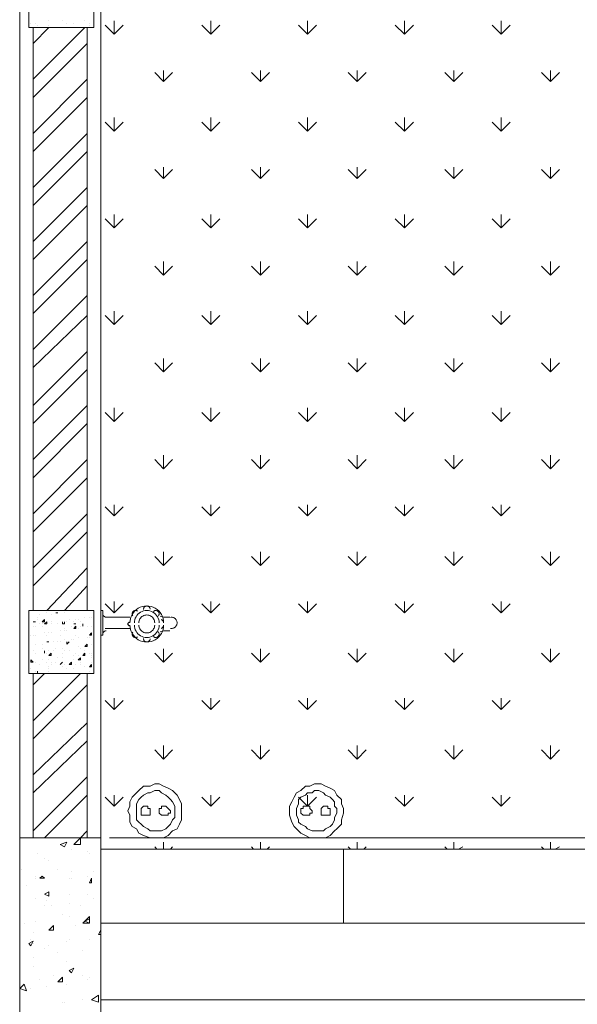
# Model space of a CAD drawing. Header units: millimetres. Extents: x 17 to 403, y 12 to 285.
# Tile 54 of 145: x 75 to 85, y 204 to 223. Entities that reach past the tile are written whole.
import ezdxf

# ---------------------------------------------------------------- set-up
doc = ezdxf.new("R2010")
doc.units = ezdxf.units.MM
doc.layers.add('LINE_000000', color=7, linetype='Continuous')

msp = doc.modelspace()

# ---------------------------------------------------------------- linework, layer by layer
at = {"layer": 'LINE_000000', "lineweight": 0}
for p, q in [((74.507, 75.819), (74.507, 237.702)), ((76.031, 236.178), (76.031, 207.349)), ((74.507, 227.711), (74.507, 210.185)), ((74.718, 222.673), (74.718, 222.673)), ((74.803, 222.673), (74.803, 222.673)), ((74.845, 222.631), (74.845, 222.631)), ((74.845, 222.631), (74.845, 222.631)), ((74.845, 222.631), (74.845, 222.631)), ((75.057, 222.716), (75.057, 222.716)), ((75.057, 222.716), (75.057, 222.716)), ((75.057, 222.631), (75.057, 222.631)), ((75.311, 222.716), (75.311, 222.716)), ((75.396, 222.673), (75.396, 222.673)), ((75.523, 222.673), (75.523, 222.673)), ((75.734, 222.716), (75.734, 222.716)), ((75.819, 222.673), (75.819, 222.673)), ((75.819, 222.631), (75.819, 222.631)), ((76.285, 222.462), (76.115, 222.631)), ((76.285, 222.462), (76.285, 222.716)), ((76.285, 222.462), (76.454, 222.631)), ((78.105, 222.462), (77.936, 222.631)), ((78.105, 222.462), (78.105, 222.716)), ((78.105, 222.462), (78.274, 222.631)), ((79.925, 222.462), (79.756, 222.631)), ((79.925, 222.462), (79.925, 222.716)), ((79.925, 222.462), (80.095, 222.631)), ((81.746, 222.462), (81.576, 222.631)), ((81.746, 222.462), (81.746, 222.716)), ((81.746, 222.462), (81.915, 222.631)), ((83.566, 222.462), (83.397, 222.631)), ((83.566, 222.462), (83.566, 222.716)), ((83.566, 222.462), (83.735, 222.631)), ((74.761, 221.615), (75.734, 222.589)), ((74.761, 222.292), (75.057, 222.589)), ((74.888, 222.589), (74.888, 222.589)), ((75.523, 222.589), (75.523, 222.589)), ((75.565, 222.589), (75.607, 222.589)), ((75.607, 222.589), (75.607, 222.589)), ((74.761, 221.276), (75.777, 222.292)), ((77.216, 221.573), (77.047, 221.742)), ((77.216, 221.573), (77.216, 221.784)), ((77.216, 221.573), (77.385, 221.742)), ((79.036, 221.573), (78.867, 221.742)), ((79.036, 221.573), (79.036, 221.784)), ((79.036, 221.573), (79.206, 221.742)), ((80.857, 221.573), (80.687, 221.742)), ((80.857, 221.573), (80.857, 221.784)), ((80.857, 221.573), (81.026, 221.742)), ((82.677, 221.573), (82.508, 221.742)), ((82.677, 221.573), (82.677, 221.784)), ((82.677, 221.573), (82.846, 221.742)), ((84.497, 221.573), (84.328, 221.742)), ((84.497, 221.573), (84.497, 221.784)), ((84.497, 221.573), (84.667, 221.742)), ((74.761, 220.599), (75.777, 221.615)), ((74.761, 220.26), (75.777, 221.276)), ((76.285, 220.641), (76.115, 220.811)), ((76.285, 220.641), (76.285, 220.895)), ((76.285, 220.641), (76.454, 220.811)), ((78.105, 220.641), (77.936, 220.811)), ((78.105, 220.641), (78.105, 220.895)), ((78.105, 220.641), (78.274, 220.811)), ((79.925, 220.641), (79.756, 220.811)), ((79.925, 220.641), (79.925, 220.895)), ((79.925, 220.641), (80.095, 220.811)), ((81.746, 220.641), (81.576, 220.811)), ((81.746, 220.641), (81.746, 220.895)), ((81.746, 220.641), (81.915, 220.811)), ((83.566, 220.641), (83.397, 220.811)), ((83.566, 220.641), (83.566, 220.895)), ((83.566, 220.641), (83.735, 220.811)), ((74.761, 219.583), (75.777, 220.599)), ((74.761, 219.244), (75.777, 220.26)), ((77.216, 219.752), (77.047, 219.922)), ((77.216, 219.752), (77.216, 219.964)), ((77.216, 219.752), (77.385, 219.922)), ((79.036, 219.752), (78.867, 219.922)), ((79.036, 219.752), (79.036, 219.964)), ((79.036, 219.752), (79.206, 219.922)), ((80.857, 219.752), (80.687, 219.922)), ((80.857, 219.752), (80.857, 219.964)), ((80.857, 219.752), (81.026, 219.922)), ((82.677, 219.752), (82.508, 219.922)), ((82.677, 219.752), (82.677, 219.964)), ((82.677, 219.752), (82.846, 219.922)), ((84.497, 219.752), (84.328, 219.922)), ((84.497, 219.752), (84.497, 219.964)), ((84.497, 219.752), (84.667, 219.922)), ((74.761, 218.567), (75.777, 219.583)), ((74.761, 218.228), (75.777, 219.244)), ((76.285, 218.821), (76.115, 218.99)), ((76.285, 218.821), (76.285, 219.075)), ((76.285, 218.821), (76.454, 218.99)), ((78.105, 218.821), (77.936, 218.99)), ((78.105, 218.821), (78.105, 219.075)), ((78.105, 218.821), (78.274, 218.99)), ((79.925, 218.821), (79.756, 218.99)), ((79.925, 218.821), (79.925, 219.075)), ((79.925, 218.821), (80.095, 218.99)), ((81.746, 218.821), (81.576, 218.99)), ((81.746, 218.821), (81.746, 219.075)), ((81.746, 218.821), (81.915, 218.99)), ((83.566, 218.821), (83.397, 218.99)), ((83.566, 218.821), (83.566, 219.075)), ((83.566, 218.821), (83.735, 218.99)), ((74.761, 217.551), (75.777, 218.567)), ((74.761, 217.212), (75.777, 218.228)), ((77.216, 217.932), (77.216, 218.186)), ((79.036, 217.932), (79.036, 218.186)), ((80.857, 217.932), (80.857, 218.186)), ((82.677, 217.932), (82.677, 218.186)), ((84.497, 217.932), (84.497, 218.186)), ((77.216, 217.932), (77.047, 218.101)), ((77.216, 217.932), (77.385, 218.101)), ((79.036, 217.932), (78.867, 218.101)), ((79.036, 217.932), (79.206, 218.101)), ((80.857, 217.932), (80.687, 218.101)), ((80.857, 217.932), (81.026, 218.101)), ((82.677, 217.932), (82.508, 218.101)), ((82.677, 217.932), (82.846, 218.101)), ((84.497, 217.932), (84.328, 218.101)), ((84.497, 217.932), (84.667, 218.101)), ((74.761, 216.535), (75.777, 217.551)), ((76.285, 217.001), (76.285, 217.255)), ((78.105, 217.001), (78.105, 217.255)), ((79.925, 217.001), (79.925, 217.255)), ((81.746, 217.001), (81.746, 217.255)), ((83.566, 217.001), (83.566, 217.255)), ((74.761, 216.196), (75.777, 217.17)), ((76.285, 217.001), (76.115, 217.17)), ((76.285, 217.001), (76.454, 217.17)), ((78.105, 217.001), (77.936, 217.17)), ((78.105, 217.001), (78.274, 217.17)), ((79.925, 217.001), (79.756, 217.17)), ((79.925, 217.001), (80.095, 217.17)), ((81.746, 217.001), (81.576, 217.17)), ((81.746, 217.001), (81.915, 217.17)), ((83.566, 217.001), (83.397, 217.17)), ((83.566, 217.001), (83.735, 217.17)), ((74.761, 215.477), (75.777, 216.493)), ((77.216, 216.112), (77.216, 216.366)), ((79.036, 216.112), (79.036, 216.366)), ((80.857, 216.112), (80.857, 216.366)), ((82.677, 216.112), (82.677, 216.366)), ((84.497, 216.112), (84.497, 216.366)), ((74.761, 215.138), (75.777, 216.154)), ((77.216, 216.112), (77.047, 216.281)), ((77.216, 216.112), (77.385, 216.281)), ((79.036, 216.112), (78.867, 216.281)), ((79.036, 216.112), (79.206, 216.281)), ((80.857, 216.112), (80.687, 216.281)), ((80.857, 216.112), (81.026, 216.281)), ((82.677, 216.112), (82.508, 216.281)), ((82.677, 216.112), (82.846, 216.281)), ((84.497, 216.112), (84.328, 216.281)), ((84.497, 216.112), (84.667, 216.281)), ((74.761, 214.461), (75.777, 215.477)), ((76.285, 215.18), (76.285, 215.434)), ((78.105, 215.18), (78.105, 215.434)), ((79.925, 215.18), (79.925, 215.434)), ((81.746, 215.18), (81.746, 215.434)), ((83.566, 215.18), (83.566, 215.434)), ((76.285, 215.18), (76.115, 215.35)), ((76.285, 215.18), (76.454, 215.35)), ((78.105, 215.18), (77.936, 215.35)), ((78.105, 215.18), (78.274, 215.35)), ((79.925, 215.18), (79.756, 215.35)), ((79.925, 215.18), (80.095, 215.35)), ((81.746, 215.18), (81.576, 215.35)), ((81.746, 215.18), (81.915, 215.35)), ((83.566, 215.18), (83.397, 215.35)), ((83.566, 215.18), (83.735, 215.35)), ((74.761, 214.122), (75.777, 215.138)), ((77.216, 214.291), (77.216, 214.545)), ((79.036, 214.291), (79.036, 214.545)), ((80.857, 214.291), (80.857, 214.545)), ((82.677, 214.291), (82.677, 214.545)), ((84.497, 214.291), (84.497, 214.545)), ((74.761, 213.445), (75.777, 214.461)), ((77.216, 214.291), (77.047, 214.461)), ((77.216, 214.291), (77.385, 214.461)), ((79.036, 214.291), (78.867, 214.461)), ((79.036, 214.291), (79.206, 214.461)), ((80.857, 214.291), (80.687, 214.461)), ((80.857, 214.291), (81.026, 214.461)), ((82.677, 214.291), (82.508, 214.461)), ((82.677, 214.291), (82.846, 214.461)), ((84.497, 214.291), (84.328, 214.461)), ((84.497, 214.291), (84.667, 214.461)), ((74.761, 213.106), (75.777, 214.122)), ((76.285, 213.402), (76.115, 213.572)), ((76.285, 213.402), (76.285, 213.614)), ((76.285, 213.402), (76.454, 213.572)), ((78.105, 213.402), (77.936, 213.572)), ((78.105, 213.402), (78.105, 213.614)), ((78.105, 213.402), (78.274, 213.572)), ((79.925, 213.402), (79.756, 213.572)), ((79.925, 213.402), (79.925, 213.614)), ((79.925, 213.402), (80.095, 213.572)), ((81.746, 213.402), (81.576, 213.572)), ((81.746, 213.402), (81.746, 213.614)), ((81.746, 213.402), (81.915, 213.572)), ((83.566, 213.402), (83.397, 213.572)), ((83.566, 213.402), (83.566, 213.614)), ((83.566, 213.402), (83.735, 213.572)), ((74.761, 212.429), (75.777, 213.445)), ((74.761, 212.09), (75.777, 213.106)), ((77.216, 212.471), (77.047, 212.64)), ((77.216, 212.471), (77.216, 212.725)), ((77.216, 212.471), (77.385, 212.64)), ((79.036, 212.471), (78.867, 212.64)), ((79.036, 212.471), (79.036, 212.725)), ((79.036, 212.471), (79.206, 212.64)), ((80.857, 212.471), (80.687, 212.64)), ((80.857, 212.471), (80.857, 212.725)), ((80.857, 212.471), (81.026, 212.64)), ((82.677, 212.471), (82.508, 212.64)), ((82.677, 212.471), (82.677, 212.725)), ((82.677, 212.471), (82.846, 212.64)), ((84.497, 212.471), (84.328, 212.64)), ((84.497, 212.471), (84.497, 212.725)), ((84.497, 212.471), (84.667, 212.64)), ((75.015, 211.624), (75.777, 212.429)), ((75.353, 211.624), (75.777, 212.09)), ((76.285, 211.582), (76.115, 211.751)), ((76.285, 211.582), (76.285, 211.794)), ((76.285, 211.582), (76.454, 211.751)), ((78.105, 211.582), (77.936, 211.751)), ((78.105, 211.582), (78.105, 211.794)), ((78.105, 211.582), (78.274, 211.751)), ((79.925, 211.582), (79.756, 211.751)), ((79.925, 211.582), (79.925, 211.794)), ((79.925, 211.582), (80.095, 211.751)), ((81.746, 211.582), (81.576, 211.751)), ((81.746, 211.582), (81.746, 211.794)), ((81.746, 211.582), (81.915, 211.751)), ((83.566, 211.582), (83.397, 211.751)), ((83.566, 211.582), (83.566, 211.794)), ((83.566, 211.582), (83.735, 211.751)), ((74.888, 211.54), (74.888, 211.54)), ((74.93, 211.624), (74.93, 211.624)), ((75.015, 211.582), (75.015, 211.582)), ((75.099, 211.54), (75.099, 211.54)), ((75.184, 211.582), (75.226, 211.582)), ((75.184, 211.582), (75.226, 211.582)), ((75.226, 211.582), (75.226, 211.582)), ((75.226, 211.582), (75.226, 211.582)), ((75.353, 211.582), (75.353, 211.582)), ((75.565, 211.624), (75.565, 211.624)), ((75.607, 211.624), (75.607, 211.624)), ((76.073, 211.624), (76.031, 211.624)), ((76.031, 211.624), (76.031, 211.413)), ((76.073, 211.624), (76.073, 211.624)), ((76.073, 211.624), (76.073, 211.413)), ((74.761, 211.413), (74.803, 211.413)), ((74.761, 211.413), (74.803, 211.413)), ((74.761, 211.328), (74.761, 211.328)), ((74.803, 211.413), (74.803, 211.413)), ((74.803, 211.328), (74.803, 211.328)), ((74.845, 211.497), (74.845, 211.497)), ((74.845, 211.455), (74.845, 211.455)), ((74.888, 211.37), (74.888, 211.37)), ((74.93, 211.413), (74.972, 211.455)), ((74.93, 211.413), (74.972, 211.413)), ((74.93, 211.37), (74.93, 211.37)), ((74.93, 211.328), (74.93, 211.328)), ((74.972, 211.413), (74.972, 211.455)), ((74.972, 211.37), (75.015, 211.413)), ((74.972, 211.37), (75.015, 211.37)), ((75.015, 211.37), (75.015, 211.413)), ((75.099, 211.413), (75.099, 211.413)), ((75.099, 211.37), (75.099, 211.37)), ((75.099, 211.37), (75.099, 211.37)), ((75.226, 211.37), (75.226, 211.37)), ((75.226, 211.37), (75.226, 211.37)), ((75.311, 211.37), (75.311, 211.413)), ((75.311, 211.37), (75.353, 211.37)), ((75.353, 211.37), (75.353, 211.413)), ((75.353, 211.413), (75.353, 211.413)), ((75.396, 211.413), (75.396, 211.413)), ((75.438, 211.455), (75.438, 211.455)), ((75.48, 211.328), (75.48, 211.328)), ((75.523, 211.413), (75.523, 211.413)), ((75.523, 211.37), (75.565, 211.37)), ((75.523, 211.37), (75.523, 211.37)), ((75.523, 211.37), (75.565, 211.37)), ((75.523, 211.286), (75.565, 211.328)), ((75.565, 211.455), (75.565, 211.455)), ((75.565, 211.286), (75.565, 211.328)), ((75.607, 211.455), (75.607, 211.455)), ((75.65, 211.413), (75.65, 211.413)), ((75.65, 211.328), (75.65, 211.328)), ((75.692, 211.328), (75.692, 211.37)), ((75.692, 211.328), (75.692, 211.37)), ((75.692, 211.328), (75.692, 211.328)), ((75.734, 211.497), (75.734, 211.497)), ((75.777, 211.328), (75.777, 211.328)), ((75.819, 211.497), (75.819, 211.497)), ((75.861, 211.497), (75.861, 211.497)), ((75.861, 211.328), (75.861, 211.328)), ((76.031, 211.159), (76.031, 211.413)), ((76.073, 211.159), (76.073, 211.413)), ((76.115, 211.497), (76.581, 211.497)), ((74.718, 211.159), (74.718, 211.159)), ((74.718, 211.159), (74.718, 211.159)), ((74.761, 211.159), (74.761, 211.159)), ((74.803, 211.159), (74.803, 211.159)), ((74.972, 211.201), (74.972, 211.201)), ((75.015, 211.159), (75.015, 211.159)), ((75.057, 211.201), (75.057, 211.201)), ((75.099, 211.201), (75.099, 211.201)), ((75.099, 211.201), (75.099, 211.201)), ((75.099, 211.201), (75.099, 211.201)), ((75.099, 211.201), (75.099, 211.201)), ((75.269, 211.243), (75.269, 211.243)), ((75.269, 211.159), (75.269, 211.159)), ((75.353, 211.286), (75.353, 211.286)), ((75.353, 211.243), (75.353, 211.243)), ((75.396, 211.243), (75.396, 211.243)), ((75.523, 211.286), (75.565, 211.286)), ((75.565, 211.159), (75.565, 211.159)), ((75.607, 211.286), (75.607, 211.286)), ((75.607, 211.286), (75.607, 211.286)), ((75.819, 211.159), (75.861, 211.201)), ((75.819, 211.159), (75.861, 211.159)), ((75.861, 211.159), (75.861, 211.201)), ((75.861, 211.159), (75.861, 211.159)), ((76.073, 211.159), (76.031, 211.159)), ((76.073, 211.159), (76.073, 211.159)), ((76.115, 211.286), (76.581, 211.286)), ((74.676, 211.074), (74.676, 211.074)), ((74.676, 211.032), (74.676, 211.074)), ((74.803, 210.989), (74.803, 210.989)), ((74.803, 210.989), (74.803, 210.989)), ((74.93, 210.989), (74.93, 210.989)), ((75.015, 211.032), (75.015, 211.032)), ((75.015, 211.032), (75.057, 211.032)), ((75.057, 211.032), (75.015, 211.032)), ((75.057, 211.032), (75.057, 211.032)), ((75.142, 211.032), (75.142, 211.032)), ((75.226, 211.032), (75.226, 211.032)), ((75.269, 211.032), (75.269, 211.032)), ((75.353, 211.074), (75.353, 211.074)), ((75.396, 210.989), (75.396, 211.032)), ((75.396, 210.989), (75.396, 211.032)), ((75.396, 210.989), (75.438, 211.032)), ((75.396, 210.989), (75.438, 211.032)), ((75.396, 210.989), (75.396, 210.989)), ((75.396, 210.989), (75.396, 210.989)), ((75.48, 211.074), (75.48, 211.074)), ((75.523, 211.074), (75.523, 211.074)), ((75.607, 211.116), (75.607, 211.116)), ((75.734, 210.947), (75.777, 210.989)), ((75.777, 211.116), (75.777, 211.116)), ((75.777, 210.947), (75.777, 210.989)), ((75.819, 211.116), (75.819, 211.116)), ((75.819, 211.116), (75.819, 211.116)), ((75.861, 210.989), (75.861, 210.989)), ((74.676, 210.778), (74.676, 210.778)), ((74.761, 210.862), (74.761, 210.862)), ((74.803, 210.82), (74.803, 210.82)), ((74.93, 210.905), (74.93, 210.905)), ((74.972, 210.82), (74.972, 210.862)), ((74.972, 210.82), (74.972, 210.862)), ((74.972, 210.82), (74.972, 210.82)), ((75.015, 210.82), (75.015, 210.82)), ((75.015, 210.82), (75.015, 210.82)), ((75.057, 210.862), (75.057, 210.862)), ((75.057, 210.778), (75.099, 210.82)), ((75.057, 210.778), (75.099, 210.778)), ((75.099, 210.778), (75.099, 210.82)), ((75.142, 210.862), (75.142, 210.862)), ((75.184, 210.905), (75.184, 210.905)), ((75.311, 210.905), (75.311, 210.905)), ((75.311, 210.82), (75.311, 210.82)), ((75.353, 210.862), (75.353, 210.862)), ((75.438, 210.862), (75.438, 210.862)), ((75.523, 210.778), (75.523, 210.778)), ((75.565, 210.82), (75.565, 210.82)), ((75.607, 210.947), (75.607, 210.947)), ((75.607, 210.778), (75.607, 210.778)), ((75.65, 210.905), (75.65, 210.905)), ((75.692, 210.778), (75.734, 210.82)), ((75.692, 210.778), (75.734, 210.778)), ((75.734, 210.947), (75.777, 210.947)), ((75.734, 210.862), (75.734, 210.862)), ((75.734, 210.778), (75.734, 210.82)), ((75.777, 210.947), (75.777, 210.947)), ((75.819, 210.82), (75.819, 210.82)), ((75.861, 210.82), (75.861, 210.82)), ((75.861, 210.778), (75.861, 210.778)), ((77.216, 210.651), (77.047, 210.82)), ((77.216, 210.651), (77.216, 210.905)), ((77.216, 210.651), (77.385, 210.82)), ((79.036, 210.651), (78.867, 210.82)), ((79.036, 210.651), (79.036, 210.905)), ((79.036, 210.651), (79.206, 210.82)), ((80.857, 210.651), (80.687, 210.82)), ((80.857, 210.651), (80.857, 210.905)), ((80.857, 210.651), (81.026, 210.82)), ((82.677, 210.651), (82.508, 210.82)), ((82.677, 210.651), (82.677, 210.905)), ((82.677, 210.651), (82.846, 210.82)), ((84.497, 210.651), (84.328, 210.82)), ((84.497, 210.651), (84.497, 210.905)), ((84.497, 210.651), (84.667, 210.82)), ((74.718, 210.651), (74.718, 210.693)), ((74.761, 210.651), (74.718, 210.693)), ((74.718, 210.651), (74.761, 210.651)), ((74.803, 210.651), (74.803, 210.651)), ((74.803, 210.651), (74.803, 210.651)), ((74.888, 210.608), (74.888, 210.608)), ((74.93, 210.693), (74.93, 210.693)), ((75.015, 210.651), (75.015, 210.651)), ((75.057, 210.693), (75.057, 210.693)), ((75.099, 210.651), (75.099, 210.651)), ((75.099, 210.651), (75.099, 210.651)), ((75.099, 210.651), (75.099, 210.651)), ((75.099, 210.608), (75.099, 210.608)), ((75.184, 210.651), (75.184, 210.651)), ((75.226, 210.735), (75.226, 210.735)), ((75.269, 210.608), (75.311, 210.651)), ((75.269, 210.608), (75.311, 210.651)), ((75.269, 210.608), (75.269, 210.608)), ((75.311, 210.735), (75.311, 210.735)), ((75.353, 210.608), (75.353, 210.608)), ((75.353, 210.608), (75.353, 210.608)), ((75.438, 210.608), (75.48, 210.651)), ((75.438, 210.608), (75.48, 210.608)), ((75.48, 210.608), (75.48, 210.651)), ((75.523, 210.693), (75.523, 210.693)), ((75.565, 210.608), (75.565, 210.608)), ((75.607, 210.693), (75.65, 210.735)), ((75.607, 210.693), (75.65, 210.693)), ((75.65, 210.693), (75.65, 210.735)), ((75.65, 210.735), (75.65, 210.735)), ((75.65, 210.651), (75.65, 210.651)), ((75.65, 210.608), (75.65, 210.608)), ((75.819, 210.566), (75.861, 210.608)), ((75.861, 210.735), (75.861, 210.735)), ((75.861, 210.651), (75.861, 210.651)), ((75.861, 210.566), (75.861, 210.608)), ((74.718, 210.524), (74.718, 210.524)), ((74.761, 209.55), (75.65, 210.439)), ((74.761, 210.227), (74.972, 210.439)), ((74.803, 210.481), (74.803, 210.481)), ((74.845, 210.481), (74.845, 210.481)), ((74.845, 210.481), (74.845, 210.439)), ((74.845, 210.439), (74.845, 210.481)), ((74.888, 210.439), (74.888, 210.439)), ((75.057, 210.566), (75.057, 210.566)), ((75.057, 210.524), (75.057, 210.524)), ((75.057, 210.481), (75.057, 210.481)), ((75.311, 210.566), (75.311, 210.566)), ((75.396, 210.524), (75.396, 210.524)), ((75.523, 210.524), (75.523, 210.524)), ((75.523, 210.439), (75.523, 210.439)), ((75.565, 210.439), (75.607, 210.439)), ((75.607, 210.439), (75.607, 210.439)), ((75.734, 210.566), (75.734, 210.566)), ((75.819, 210.566), (75.861, 210.566)), ((75.819, 210.481), (75.819, 210.481)), ((75.819, 210.481), (75.819, 210.481)), ((74.761, 209.211), (75.777, 210.227)), ((76.285, 209.762), (76.115, 209.931)), ((76.285, 209.762), (76.285, 209.973)), ((76.285, 209.762), (76.454, 209.931)), ((78.105, 209.762), (77.936, 209.931)), ((78.105, 209.762), (78.105, 209.973)), ((78.105, 209.762), (78.274, 209.931)), ((79.925, 209.762), (79.756, 209.931)), ((79.925, 209.762), (79.925, 209.973)), ((79.925, 209.762), (80.095, 209.931)), ((81.746, 209.762), (81.576, 209.931)), ((81.746, 209.762), (81.746, 209.973)), ((81.746, 209.762), (81.915, 209.931)), ((83.566, 209.762), (83.397, 209.931)), ((83.566, 209.762), (83.566, 209.973)), ((83.566, 209.762), (83.735, 209.931)), ((74.761, 208.534), (75.777, 209.508)), ((74.761, 208.195), (75.777, 209.169)), ((77.216, 208.83), (77.047, 209)), ((77.216, 208.83), (77.216, 209.084)), ((77.216, 208.83), (77.385, 209)), ((79.036, 208.83), (78.867, 209)), ((79.036, 208.83), (79.036, 209.084)), ((79.036, 208.83), (79.206, 209)), ((80.857, 208.83), (80.687, 209)), ((80.857, 208.83), (80.857, 209.084)), ((80.857, 208.83), (81.026, 209)), ((82.677, 208.83), (82.508, 209)), ((82.677, 208.83), (82.677, 209.084)), ((82.677, 208.83), (82.846, 209)), ((84.497, 208.83), (84.328, 209)), ((84.497, 208.83), (84.497, 209.084)), ((84.497, 208.83), (84.667, 209)), ((74.761, 207.476), (75.777, 208.492)), ((74.972, 207.349), (75.777, 208.153)), ((76.285, 207.941), (76.115, 208.111)), ((76.285, 207.941), (76.285, 208.153)), ((76.285, 207.941), (76.454, 208.111)), ((78.105, 207.941), (77.936, 208.111)), ((78.105, 207.941), (78.105, 208.153)), ((78.105, 207.941), (78.274, 208.111)), ((79.925, 207.941), (79.756, 208.111)), ((79.925, 207.941), (79.925, 208.153)), ((79.925, 207.941), (80.095, 208.111)), ((81.746, 207.941), (81.576, 208.111)), ((81.746, 207.941), (81.746, 208.153)), ((81.746, 207.941), (81.915, 208.111)), ((83.566, 207.941), (83.397, 208.111)), ((83.566, 207.941), (83.566, 208.153)), ((83.566, 207.941), (83.735, 208.111)), ((75.65, 207.349), (75.777, 207.476)), ((74.507, 207.264), (74.507, 204.343)), ((75.269, 207.222), (75.396, 207.264)), ((75.353, 207.179), (75.396, 207.264)), ((75.523, 207.222), (75.65, 207.349)), ((93.684, 207.349), (76.2, 207.349)), ((77.216, 207.137), (77.216, 207.264)), ((79.036, 207.137), (79.036, 207.264)), ((80.857, 207.137), (80.857, 207.264)), ((82.677, 207.137), (82.677, 207.264)), ((84.497, 207.137), (84.497, 207.264)), ((75.269, 207.222), (75.353, 207.179)), ((75.48, 207.137), (75.48, 207.137)), ((75.777, 207.095), (75.777, 207.095)), ((77.089, 207.137), (77.047, 207.179)), ((77.343, 207.137), (77.385, 207.179)), ((78.909, 207.137), (78.867, 207.179)), ((79.163, 207.137), (79.206, 207.179)), ((80.73, 207.137), (80.687, 207.179)), ((80.984, 207.137), (81.026, 207.179)), ((82.55, 207.137), (82.508, 207.179)), ((82.762, 207.137), (82.846, 207.179)), ((84.37, 207.137), (84.328, 207.179)), ((84.582, 207.137), (84.667, 207.179)), ((74.845, 207.052), (74.845, 207.052)), ((74.972, 206.968), (74.972, 206.968)), ((75.057, 206.925), (75.057, 206.925)), ((75.819, 207.052), (75.819, 207.052)), ((74.549, 206.756), (74.549, 206.756)), ((75.226, 206.756), (75.226, 206.756)), ((75.48, 206.714), (75.48, 206.714)), ((75.904, 206.714), (75.904, 206.714)), ((74.803, 206.629), (74.803, 206.629)), ((74.803, 206.587), (74.803, 206.587)), ((74.888, 206.587), (74.93, 206.629)), ((74.888, 206.587), (74.972, 206.587)), ((74.972, 206.587), (74.93, 206.629)), ((75.438, 206.587), (75.438, 206.587)), ((75.48, 206.587), (75.48, 206.587)), ((75.777, 206.629), (75.777, 206.629)), ((75.819, 206.502), (75.861, 206.587)), ((75.861, 206.502), (75.861, 206.587)), ((74.634, 206.46), (74.634, 206.46)), ((74.972, 206.29), (75.057, 206.333)), ((75.057, 206.248), (75.057, 206.333)), ((75.819, 206.502), (75.861, 206.502)), ((74.803, 206.206), (74.803, 206.206)), ((74.972, 206.29), (75.057, 206.248)), ((75.015, 206.163), (75.015, 206.163)), ((75.438, 206.29), (75.438, 206.29)), ((75.777, 206.29), (75.777, 206.29)), ((75.904, 206.206), (75.904, 206.206)), ((74.972, 206.079), (74.972, 206.079)), ((75.099, 206.079), (75.099, 206.079)), ((75.438, 206.121), (75.438, 206.121)), ((75.65, 206.079), (75.65, 206.079)), ((74.803, 205.782), (74.803, 205.782)), ((75.311, 205.909), (75.311, 205.909)), ((75.438, 205.867), (75.438, 205.867)), ((75.692, 205.74), (75.819, 205.867)), ((75.734, 205.782), (75.819, 205.825)), ((75.734, 205.782), (75.819, 205.74)), ((75.819, 205.74), (75.819, 205.867)), ((75.819, 205.74), (75.819, 205.825)), ((74.591, 205.74), (74.591, 205.74)), ((75.057, 205.613), (75.142, 205.698)), ((75.057, 205.613), (75.142, 205.613)), ((75.099, 205.613), (75.099, 205.613)), ((75.142, 205.613), (75.142, 205.698)), ((75.565, 205.698), (75.565, 205.698)), ((75.692, 205.74), (75.819, 205.74)), ((75.988, 205.528), (76.031, 205.613)), ((74.676, 205.359), (74.761, 205.401)), ((74.718, 205.444), (74.718, 205.444)), ((74.718, 205.317), (74.761, 205.401)), ((74.761, 205.571), (74.761, 205.571)), ((75.396, 205.401), (75.396, 205.401)), ((75.438, 205.444), (75.438, 205.444)), ((75.819, 205.444), (75.819, 205.444)), ((75.988, 205.528), (76.031, 205.528)), ((74.676, 205.359), (74.718, 205.317)), ((74.761, 205.359), (74.761, 205.359)), ((74.972, 205.274), (74.972, 205.274)), ((75.057, 205.317), (75.057, 205.317)), ((75.692, 205.232), (75.692, 205.232)), ((74.761, 205.105), (74.761, 205.105)), ((75.226, 205.19), (75.226, 205.19)), ((74.761, 204.936), (74.761, 204.936)), ((75.396, 205.02), (75.396, 205.02)), ((75.438, 204.851), (75.523, 204.893)), ((75.438, 204.851), (75.48, 204.809)), ((75.48, 204.809), (75.523, 204.893)), ((74.888, 204.682), (74.888, 204.682)), ((75.142, 204.766), (75.142, 204.766)), ((75.226, 204.639), (75.311, 204.724)), ((75.311, 204.639), (75.311, 204.724)), ((75.692, 204.766), (75.692, 204.766)), ((75.777, 204.682), (75.777, 204.682)), ((75.819, 204.724), (75.819, 204.724)), ((76.031, 204.809), (76.031, 204.809)), ((74.507, 204.512), (74.591, 204.597)), ((74.507, 204.512), (74.634, 204.47)), ((74.634, 204.47), (74.591, 204.597)), ((74.718, 204.512), (74.718, 204.512)), ((75.015, 204.555), (75.015, 204.555)), ((75.226, 204.639), (75.311, 204.639)), ((75.396, 204.597), (75.396, 204.597)), ((75.692, 204.301), (75.692, 204.301)), ((75.861, 204.301), (75.988, 204.385)), ((75.861, 204.301), (75.988, 204.258)), ((75.988, 204.258), (75.988, 204.385)), ((75.311, 204.258), (75.311, 204.258)), ((75.353, 204.258), (75.353, 204.258)), ((76.031, 204.258), (76.031, 204.258))]:
    msp.add_line(p, q, dxfattribs=at)
for points in [[(143.849, 207.137), (143.849, 236.178), (76.031, 236.178), (76.031, 207.137), (143.849, 207.137)], [(75.904, 223.816), (74.676, 223.816), (74.676, 222.589), (75.904, 222.589), (75.904, 223.816)], [(75.777, 222.589), (74.761, 222.589), (74.761, 211.624), (75.777, 211.624), (75.777, 222.589)], [(75.904, 211.624), (74.676, 211.624), (74.676, 210.439), (75.904, 210.439), (75.904, 211.624)], [(75.777, 210.439), (75.777, 207.349), (74.761, 207.349), (74.761, 210.439), (75.777, 210.439)], [(76.539, 207.857), (76.581, 207.941), (76.581, 208.026), (76.623, 208.111), (76.708, 208.195), (76.75, 208.238), (76.835, 208.322), (76.962, 208.322), (77.047, 208.365), (77.131, 208.365), (77.216, 208.322), (77.301, 208.28), (77.385, 208.238), (77.47, 208.153), (77.512, 208.068), (77.555, 207.984), (77.555, 207.899), (77.555, 207.814), (77.555, 207.687), (77.512, 207.603), (77.47, 207.518), (77.385, 207.476), (77.301, 207.391), (77.216, 207.349), (77.131, 207.349), (77.047, 207.349), (76.962, 207.349), (76.835, 207.391), (76.75, 207.433), (76.708, 207.518), (76.623, 207.56), (76.581, 207.645), (76.581, 207.772), (76.539, 207.857)], [(79.587, 207.857), (79.587, 207.941), (79.629, 208.026), (79.671, 208.111), (79.714, 208.195), (79.798, 208.238), (79.883, 208.322), (79.968, 208.322), (80.052, 208.365), (80.179, 208.365), (80.264, 208.322), (80.349, 208.28), (80.433, 208.238), (80.476, 208.153), (80.56, 208.068), (80.56, 207.984), (80.603, 207.899), (80.603, 207.814), (80.56, 207.687), (80.56, 207.603), (80.476, 207.518), (80.433, 207.476), (80.349, 207.391), (80.264, 207.349), (80.179, 207.349), (80.052, 207.349), (79.968, 207.349), (79.883, 207.391), (79.798, 207.433), (79.714, 207.518), (79.671, 207.56), (79.629, 207.645), (79.587, 207.772), (79.587, 207.857)], [(76.708, 207.857), (76.708, 207.899), (76.708, 207.984), (76.75, 208.068), (76.793, 208.111), (76.835, 208.153), (76.92, 208.195), (76.962, 208.195), (77.047, 208.238), (77.131, 208.238), (77.174, 208.195), (77.258, 208.153), (77.301, 208.111), (77.343, 208.068), (77.385, 208.026), (77.428, 207.941), (77.428, 207.899), (77.428, 207.814), (77.428, 207.73), (77.385, 207.687), (77.343, 207.603), (77.301, 207.56), (77.258, 207.518), (77.174, 207.476), (77.131, 207.476), (77.047, 207.476), (76.962, 207.476), (76.92, 207.518), (76.835, 207.56), (76.793, 207.603), (76.75, 207.645), (76.708, 207.687), (76.708, 207.772), (76.708, 207.857)], [(79.714, 207.857), (79.714, 207.899), (79.756, 207.984), (79.756, 208.068), (79.798, 208.111), (79.883, 208.153), (79.925, 208.195), (80.01, 208.195), (80.052, 208.238), (80.137, 208.238), (80.222, 208.195), (80.264, 208.153), (80.349, 208.111), (80.391, 208.068), (80.433, 208.026), (80.433, 207.941), (80.476, 207.899), (80.476, 207.814), (80.433, 207.73), (80.433, 207.687), (80.391, 207.603), (80.349, 207.56), (80.264, 207.518), (80.222, 207.476), (80.137, 207.476), (80.052, 207.476), (80.01, 207.476), (79.925, 207.518), (79.883, 207.56), (79.798, 207.603), (79.756, 207.645), (79.756, 207.687), (79.714, 207.772), (79.714, 207.857)], [(76.793, 207.857), (76.793, 207.899), (76.835, 207.941), (76.877, 207.941), (76.92, 207.941), (76.92, 207.899), (76.962, 207.899), (76.962, 207.857), (76.962, 207.814), (76.962, 207.772), (76.92, 207.772), (76.877, 207.772), (76.835, 207.772), (76.793, 207.772), (76.793, 207.814), (76.793, 207.857)], [(77.131, 207.857), (77.131, 207.899), (77.174, 207.899), (77.174, 207.941), (77.216, 207.941), (77.258, 207.941), (77.301, 207.899), (77.343, 207.857), (77.343, 207.814), (77.301, 207.814), (77.301, 207.772), (77.258, 207.772), (77.216, 207.772), (77.174, 207.772), (77.131, 207.814), (77.131, 207.857)], [(79.798, 207.857), (79.798, 207.899), (79.841, 207.899), (79.841, 207.941), (79.883, 207.941), (79.925, 207.941), (79.968, 207.941), (79.968, 207.899), (80.01, 207.857), (80.01, 207.814), (79.968, 207.814), (79.968, 207.772), (79.925, 207.772), (79.883, 207.772), (79.841, 207.772), (79.798, 207.814), (79.798, 207.857)], [(80.179, 207.857), (80.179, 207.899), (80.222, 207.941), (80.264, 207.941), (80.306, 207.941), (80.306, 207.899), (80.349, 207.899), (80.349, 207.857), (80.349, 207.814), (80.349, 207.772), (80.306, 207.772), (80.264, 207.772), (80.222, 207.772), (80.179, 207.772), (80.179, 207.814), (80.179, 207.857)], [(74.507, 203.285), (76.031, 203.285), (76.031, 207.349), (74.507, 207.349), (74.507, 203.285)], [(143.849, 207.137), (143.849, 197.231), (76.031, 197.231), (76.031, 206.333), (76.031, 207.137), (143.849, 207.137)], [(109.94, 205.74), (80.603, 205.74), (80.603, 207.137), (109.94, 207.137), (109.94, 205.74)], [(76.031, 204.301), (90.212, 204.301), (90.212, 205.74), (76.031, 205.74), (76.031, 204.301)], [(100.33, 202.904), (76.031, 202.904), (76.031, 204.301), (100.33, 204.301), (100.33, 202.904)]]:
    msp.add_lwpolyline(points, close=True, dxfattribs=at)
for points in [[(77.216, 211.39), (77.213, 211.432), (77.205, 211.473), (77.192, 211.513), (77.174, 211.55), (77.151, 211.584), (77.124, 211.615), (77.093, 211.643), (77.058, 211.666), (77.02, 211.685), (76.98, 211.698), (76.94, 211.706), (76.898, 211.709), (76.857, 211.706), (76.817, 211.698), (76.777, 211.685), (76.739, 211.666), (76.704, 211.643), (76.673, 211.615), (76.646, 211.584), (76.623, 211.55), (76.605, 211.513), (76.592, 211.473), (76.584, 211.432), (76.581, 211.39)], [(76.962, 211.648), (76.96, 211.661), (76.956, 211.672), (76.95, 211.683), (76.942, 211.692), (76.932, 211.699), (76.922, 211.705), (76.91, 211.708), (76.897, 211.709), (76.885, 211.707), (76.873, 211.704), (76.862, 211.698), (76.853, 211.69), (76.846, 211.681), (76.84, 211.67), (76.836, 211.658), (76.835, 211.645)], [(76.96, 211.662), (76.956, 211.673), (76.951, 211.682), (76.944, 211.69), (76.936, 211.696), (76.928, 211.702), (76.918, 211.706), (76.908, 211.708), (76.897, 211.709), (76.886, 211.708), (76.876, 211.705), (76.867, 211.701), (76.858, 211.695), (76.851, 211.687), (76.845, 211.679), (76.84, 211.67), (76.837, 211.66)], [(76.073, 211.561), (76.074, 211.548), (76.078, 211.536), (76.084, 211.525), (76.092, 211.516), (76.101, 211.508), (76.112, 211.502), (76.124, 211.499), (76.137, 211.497)], [(76.725, 211.611), (76.715, 211.618), (76.705, 211.622), (76.694, 211.624), (76.683, 211.624), (76.672, 211.622), (76.661, 211.619), (76.651, 211.613), (76.642, 211.606), (76.634, 211.597), (76.629, 211.587), (76.625, 211.576), (76.623, 211.565), (76.624, 211.554), (76.626, 211.543), (76.63, 211.532), (76.637, 211.522)], [(76.714, 211.618), (76.705, 211.622), (76.695, 211.624), (76.686, 211.624), (76.676, 211.623), (76.667, 211.621), (76.658, 211.617), (76.649, 211.612), (76.642, 211.606), (76.635, 211.598), (76.63, 211.59), (76.627, 211.581), (76.624, 211.571), (76.623, 211.562), (76.624, 211.552), (76.626, 211.543), (76.63, 211.533)], [(77.131, 211.39), (77.129, 211.421), (77.124, 211.451), (77.114, 211.48), (77.101, 211.507), (77.084, 211.532), (77.064, 211.555), (77.041, 211.576), (77.015, 211.593), (76.987, 211.607), (76.958, 211.616), (76.929, 211.622), (76.898, 211.624), (76.868, 211.622), (76.839, 211.616), (76.81, 211.607), (76.782, 211.593), (76.756, 211.576), (76.733, 211.555), (76.713, 211.532), (76.696, 211.507), (76.683, 211.48), (76.673, 211.451), (76.668, 211.421), (76.666, 211.39)], [(77.047, 211.39), (77.045, 211.41), (77.042, 211.429), (77.036, 211.448), (77.027, 211.465), (77.017, 211.481), (77.004, 211.496), (76.989, 211.509), (76.973, 211.52), (76.955, 211.528), (76.937, 211.535), (76.918, 211.538), (76.898, 211.54), (76.879, 211.538), (76.86, 211.535), (76.842, 211.528), (76.824, 211.52), (76.808, 211.509), (76.793, 211.496), (76.78, 211.481), (76.77, 211.465), (76.761, 211.448), (76.755, 211.429), (76.751, 211.41), (76.75, 211.39)], [(77.115, 211.518), (77.122, 211.528), (77.128, 211.539), (77.131, 211.551), (77.131, 211.563), (77.13, 211.575), (77.126, 211.586), (77.12, 211.597), (77.112, 211.607), (77.102, 211.614), (77.091, 211.62), (77.079, 211.623), (77.067, 211.624), (77.055, 211.623), (77.044, 211.62), (77.033, 211.614), (77.023, 211.606)], [(77.123, 211.529), (77.128, 211.539), (77.13, 211.549), (77.131, 211.56), (77.131, 211.57), (77.128, 211.58), (77.124, 211.59), (77.119, 211.599), (77.112, 211.607), (77.103, 211.614), (77.094, 211.619), (77.084, 211.622), (77.074, 211.624), (77.064, 211.624), (77.053, 211.623), (77.043, 211.619), (77.034, 211.614)], [(77.15, 211.517), (77.173, 211.51), (77.196, 211.505), (77.219, 211.501), (77.242, 211.499), (77.265, 211.498), (77.289, 211.497), (77.312, 211.499), (77.335, 211.501)], [(76.589, 211.411), (76.579, 211.408), (76.57, 211.404), (76.561, 211.398), (76.554, 211.391), (76.548, 211.383), (76.544, 211.374), (76.54, 211.364), (76.539, 211.354)], [(76.574, 211.406), (76.567, 211.402), (76.56, 211.397), (76.555, 211.391), (76.55, 211.385), (76.545, 211.378), (76.542, 211.37), (76.54, 211.362), (76.539, 211.354)], [(76.539, 211.387), (76.54, 211.379), (76.542, 211.371), (76.545, 211.363), (76.55, 211.356), (76.555, 211.349), (76.56, 211.344), (76.567, 211.339), (76.574, 211.334)], [(76.539, 211.387), (76.54, 211.377), (76.544, 211.367), (76.548, 211.358), (76.554, 211.35), (76.561, 211.343), (76.57, 211.337), (76.579, 211.332), (76.589, 211.329)], [(76.581, 211.35), (76.584, 211.308), (76.592, 211.267), (76.605, 211.228), (76.623, 211.191), (76.646, 211.157), (76.673, 211.126), (76.704, 211.098), (76.739, 211.074), (76.777, 211.056), (76.817, 211.042), (76.857, 211.034), (76.898, 211.032), (76.94, 211.034), (76.98, 211.042), (77.02, 211.056), (77.058, 211.074), (77.093, 211.098), (77.124, 211.126), (77.151, 211.157), (77.174, 211.191), (77.192, 211.228), (77.205, 211.267), (77.213, 211.308), (77.216, 211.35)], [(76.666, 211.35), (76.668, 211.319), (76.673, 211.289), (76.683, 211.261), (76.696, 211.233), (76.713, 211.208), (76.733, 211.185), (76.756, 211.165), (76.782, 211.148), (76.81, 211.134), (76.839, 211.124), (76.868, 211.118), (76.898, 211.116), (76.929, 211.118), (76.958, 211.124), (76.987, 211.134), (77.015, 211.148), (77.041, 211.165), (77.064, 211.185), (77.084, 211.208), (77.101, 211.233), (77.114, 211.261), (77.124, 211.289), (77.129, 211.319), (77.131, 211.35)], [(76.75, 211.35), (76.751, 211.331), (76.755, 211.311), (76.761, 211.293), (76.77, 211.276), (76.78, 211.26), (76.793, 211.245), (76.808, 211.232), (76.824, 211.221), (76.842, 211.212), (76.86, 211.206), (76.879, 211.202), (76.898, 211.201), (76.918, 211.202), (76.937, 211.206), (76.955, 211.212), (76.973, 211.221), (76.989, 211.232), (77.004, 211.245), (77.017, 211.26), (77.027, 211.276), (77.036, 211.293), (77.042, 211.311), (77.045, 211.331), (77.047, 211.35)], [(77.216, 211.39), (77.215, 211.401), (77.213, 211.412), (77.209, 211.421), (77.203, 211.43), (77.196, 211.438), (77.188, 211.444), (77.179, 211.449), (77.169, 211.453)], [(77.169, 211.288), (77.179, 211.291), (77.188, 211.297), (77.196, 211.303), (77.203, 211.311), (77.209, 211.32), (77.213, 211.329), (77.215, 211.339), (77.216, 211.35)], [(77.216, 211.39), (77.216, 211.399), (77.214, 211.408), (77.211, 211.416), (77.207, 211.424), (77.202, 211.431), (77.196, 211.438), (77.189, 211.443), (77.182, 211.448)], [(77.182, 211.293), (77.189, 211.297), (77.196, 211.303), (77.202, 211.309), (77.207, 211.317), (77.211, 211.324), (77.214, 211.333), (77.216, 211.341), (77.216, 211.35)], [(77.47, 211.392), (77.469, 211.403), (77.467, 211.415), (77.464, 211.426), (77.46, 211.437), (77.454, 211.447), (77.448, 211.457), (77.44, 211.465), (77.431, 211.473), (77.422, 211.48), (77.411, 211.486), (77.401, 211.491), (77.39, 211.494), (77.378, 211.496), (77.367, 211.497), (77.355, 211.497), (77.343, 211.495)], [(77.343, 211.288), (77.355, 211.286), (77.367, 211.286), (77.378, 211.287), (77.39, 211.289), (77.401, 211.292), (77.411, 211.297), (77.422, 211.303), (77.431, 211.31), (77.44, 211.318), (77.448, 211.326), (77.454, 211.336), (77.46, 211.346), (77.464, 211.357), (77.467, 211.368), (77.469, 211.38), (77.47, 211.392)], [(76.137, 211.243), (76.124, 211.242), (76.112, 211.238), (76.101, 211.232), (76.092, 211.225), (76.084, 211.215), (76.078, 211.205), (76.074, 211.193), (76.073, 211.18)], [(76.637, 211.219), (76.63, 211.209), (76.626, 211.198), (76.624, 211.187), (76.623, 211.176), (76.625, 211.165), (76.629, 211.154), (76.634, 211.144), (76.642, 211.135), (76.651, 211.127), (76.661, 211.122), (76.672, 211.118), (76.683, 211.116), (76.694, 211.117), (76.705, 211.119), (76.715, 211.123), (76.725, 211.129)], [(76.63, 211.207), (76.626, 211.198), (76.624, 211.189), (76.623, 211.179), (76.624, 211.169), (76.627, 211.16), (76.63, 211.151), (76.635, 211.143), (76.642, 211.135), (76.649, 211.129), (76.658, 211.123), (76.667, 211.12), (76.676, 211.117), (76.686, 211.116), (76.695, 211.117), (76.705, 211.119), (76.714, 211.123)], [(77.023, 211.135), (77.033, 211.127), (77.044, 211.121), (77.055, 211.118), (77.067, 211.116), (77.079, 211.117), (77.091, 211.121), (77.102, 211.126), (77.112, 211.134), (77.12, 211.144), (77.126, 211.154), (77.13, 211.166), (77.131, 211.178), (77.131, 211.19), (77.128, 211.202), (77.122, 211.213), (77.115, 211.223)], [(77.034, 211.126), (77.043, 211.121), (77.053, 211.118), (77.064, 211.116), (77.074, 211.117), (77.084, 211.118), (77.094, 211.122), (77.103, 211.127), (77.112, 211.134), (77.119, 211.142), (77.124, 211.151), (77.128, 211.16), (77.131, 211.171), (77.131, 211.181), (77.13, 211.191), (77.128, 211.201), (77.123, 211.211)], [(77.335, 211.24), (77.312, 211.242), (77.289, 211.243), (77.265, 211.243), (77.242, 211.242), (77.219, 211.239), (77.196, 211.235), (77.173, 211.23), (77.15, 211.224)], [(76.835, 211.095), (76.836, 211.083), (76.84, 211.071), (76.846, 211.06), (76.853, 211.051), (76.862, 211.043), (76.873, 211.037), (76.885, 211.033), (76.897, 211.032), (76.91, 211.033), (76.922, 211.036), (76.932, 211.041), (76.942, 211.049), (76.95, 211.058), (76.956, 211.068), (76.96, 211.08), (76.962, 211.092)], [(76.837, 211.081), (76.84, 211.071), (76.845, 211.062), (76.851, 211.053), (76.858, 211.046), (76.867, 211.04), (76.876, 211.036), (76.886, 211.033), (76.897, 211.032), (76.908, 211.032), (76.918, 211.035), (76.928, 211.039), (76.936, 211.044), (76.944, 211.051), (76.951, 211.059), (76.956, 211.068), (76.96, 211.078)], [(75.65, 207.349), (75.65, 207.222), (75.523, 207.222)]]:
    msp.add_lwpolyline(points, dxfattribs=at)

doc.saveas('drawing.dxf')
